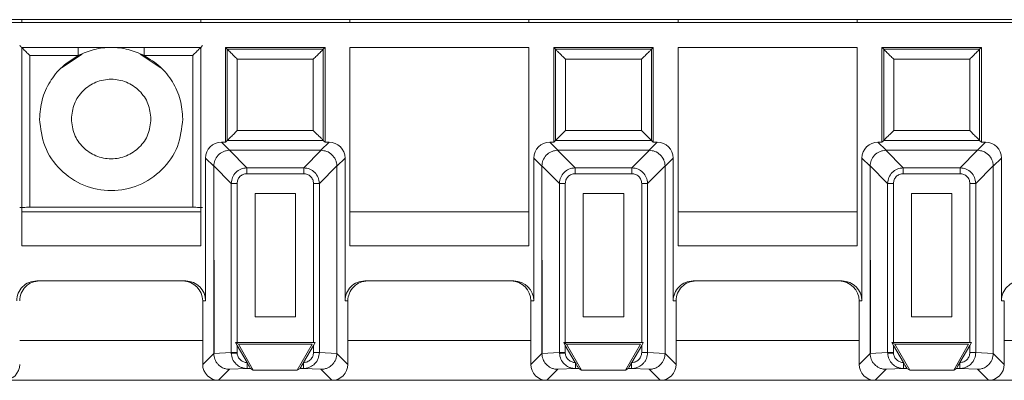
# Model space of a CAD drawing. Header units: millimetres. Extents: x -85 to 520, y 111 to 242.
# Tile 4 of 36: x 23 to 73, y 115 to 133. Entities that reach past the tile are written whole.
import ezdxf

# ---------------------------------------------------------------- set-up
doc = ezdxf.new("R2010")
doc.units = ezdxf.units.MM

msp = doc.modelspace()

# ---------------------------------------------------------------- linework, layer by layer
at = {"color": 7, "linetype": 'Continuous', "lineweight": 15}
for p, q in [((-82.554, 132.766), (484.625, 132.766)), ((23.596, 132.766), (23.596, 132.616)), ((32.596, 132.766), (32.596, 132.616)), ((40.096, 132.766), (40.096, 132.616)), ((49.096, 132.766), (49.096, 132.616)), ((56.596, 132.766), (56.596, 132.616)), ((65.596, 132.766), (65.596, 132.616)), ((135.346, 132.616), (-29.654, 132.616)), ((23.596, 131.366), (23.596, 121.392)), ((32.596, 131.366), (23.596, 131.366)), ((32.596, 121.392), (32.596, 131.366)), ((38.846, 131.366), (33.846, 131.366)), ((33.846, 131.366), (33.935, 131.276)), ((33.846, 131.366), (33.846, 126.6)), ((38.757, 131.276), (33.935, 131.276)), ((33.935, 131.276), (33.935, 126.689)), ((38.846, 131.366), (38.757, 131.276)), ((38.757, 126.689), (38.757, 131.276)), ((38.846, 126.6), (38.846, 131.366)), ((49.096, 131.366), (40.096, 131.366)), ((40.096, 131.366), (40.096, 121.392)), ((49.096, 121.392), (49.096, 131.366)), ((55.346, 131.366), (50.346, 131.366)), ((50.346, 131.366), (50.435, 131.276)), ((50.346, 131.366), (50.346, 126.6)), ((55.257, 131.276), (50.435, 131.276)), ((50.435, 131.276), (50.435, 126.689)), ((55.346, 131.366), (55.257, 131.276)), ((55.257, 126.689), (55.257, 131.276)), ((55.346, 126.6), (55.346, 131.366)), ((56.596, 131.366), (56.596, 121.392)), ((65.596, 131.366), (56.596, 131.366)), ((65.596, 121.392), (65.596, 131.366)), ((71.846, 131.366), (66.846, 131.366)), ((66.846, 131.366), (66.935, 131.276)), ((66.846, 131.366), (66.846, 126.6)), ((71.757, 131.276), (66.935, 131.276)), ((66.935, 131.276), (66.935, 126.689)), ((71.846, 131.366), (71.757, 131.276)), ((71.757, 126.689), (71.757, 131.276)), ((71.846, 126.6), (71.846, 131.366)), ((23.999, 130.963), (26.443, 130.963)), ((23.999, 130.963), (23.999, 123.322)), ((26.634, 131.035), (25.593, 130.339)), ((30.6, 130.339), (29.559, 131.035)), ((29.75, 130.963), (32.194, 130.963)), ((32.194, 123.322), (32.194, 130.963)), ((34.435, 130.776), (34.435, 127.189)), ((38.257, 130.776), (34.435, 130.776)), ((38.257, 127.189), (38.257, 130.776)), ((54.757, 130.776), (50.935, 130.776)), ((50.935, 130.776), (50.935, 127.189)), ((54.757, 127.189), (54.757, 130.776)), ((71.257, 130.776), (67.435, 130.776)), ((67.435, 130.776), (67.435, 127.189)), ((71.257, 127.189), (71.257, 130.776)), ((34.435, 127.189), (38.257, 127.189)), ((50.935, 127.189), (54.757, 127.189)), ((67.435, 127.189), (71.257, 127.189)), ((34.051, 126.191), (33.642, 126.6)), ((33.846, 126.6), (33.642, 126.6)), ((33.935, 126.689), (33.846, 126.6)), ((38.757, 126.689), (33.935, 126.689)), ((38.642, 126.191), (39.051, 126.6)), ((38.846, 126.6), (38.757, 126.689)), ((39.051, 126.6), (38.846, 126.6)), ((50.551, 126.191), (50.142, 126.6)), ((50.346, 126.6), (50.142, 126.6)), ((50.435, 126.689), (50.346, 126.6)), ((55.257, 126.689), (50.435, 126.689)), ((55.142, 126.191), (55.551, 126.6)), ((55.346, 126.6), (55.257, 126.689)), ((55.551, 126.6), (55.346, 126.6)), ((67.051, 126.191), (66.642, 126.6)), ((66.846, 126.6), (66.642, 126.6)), ((66.935, 126.689), (66.846, 126.6)), ((71.757, 126.689), (66.935, 126.689)), ((71.642, 126.191), (72.051, 126.6)), ((71.846, 126.6), (71.757, 126.689)), ((72.051, 126.6), (71.846, 126.6)), ((33.251, 125.391), (32.842, 125.8)), ((32.842, 125.8), (32.842, 118.616)), ((34.918, 125.31), (34.037, 126.191)), ((34.051, 126.191), (34.037, 126.191)), ((34.051, 126.191), (38.642, 126.191)), ((37.774, 125.31), (38.656, 126.191)), ((38.642, 126.191), (38.656, 126.191)), ((39.851, 125.8), (39.442, 125.391)), ((39.851, 118.616), (39.851, 125.8)), ((49.751, 125.391), (49.342, 125.8)), ((49.342, 125.8), (49.342, 118.616)), ((51.418, 125.31), (50.537, 126.191)), ((50.551, 126.191), (50.537, 126.191)), ((50.551, 126.191), (55.142, 126.191)), ((54.274, 125.31), (55.156, 126.191)), ((55.142, 126.191), (55.156, 126.191)), ((56.351, 125.8), (55.942, 125.391)), ((56.351, 118.616), (56.351, 125.8)), ((66.251, 125.391), (65.842, 125.8)), ((65.842, 125.8), (65.842, 118.616)), ((67.918, 125.31), (67.037, 126.191)), ((67.051, 126.191), (67.037, 126.191)), ((67.051, 126.191), (71.642, 126.191)), ((70.774, 125.31), (71.656, 126.191)), ((71.642, 126.191), (71.656, 126.191)), ((72.851, 125.8), (72.442, 125.391)), ((72.851, 118.616), (72.851, 125.8)), ((33.251, 125.405), (34.132, 124.524)), ((33.251, 125.405), (33.251, 125.391)), ((33.251, 125.391), (33.267, 115.97)), ((33.251, 115.97), (33.251, 125.391)), ((34.918, 125.015), (34.918, 125.31)), ((34.918, 125.31), (37.774, 125.31)), ((37.774, 125.015), (37.774, 125.31)), ((39.442, 125.405), (38.561, 124.524)), ((39.442, 125.405), (39.442, 125.391)), ((39.442, 125.391), (39.442, 115.97)), ((49.751, 125.405), (50.632, 124.524)), ((49.751, 125.405), (49.751, 125.391)), ((49.751, 125.391), (49.767, 115.97)), ((49.751, 115.97), (49.751, 125.391)), ((51.418, 125.015), (51.418, 125.31)), ((51.418, 125.31), (54.274, 125.31)), ((54.274, 125.015), (54.274, 125.31)), ((55.942, 125.405), (55.061, 124.524)), ((55.942, 125.405), (55.942, 125.391)), ((55.942, 125.391), (55.942, 115.97)), ((66.251, 125.405), (67.132, 124.524)), ((66.251, 125.405), (66.251, 125.391)), ((66.251, 125.391), (66.267, 115.97)), ((66.251, 115.97), (66.251, 125.391)), ((67.918, 125.015), (67.918, 125.31)), ((67.918, 125.31), (70.774, 125.31)), ((70.774, 125.015), (70.774, 125.31)), ((72.442, 125.405), (71.561, 124.524)), ((72.442, 125.405), (72.442, 125.391)), ((72.442, 125.391), (72.442, 115.97)), ((34.918, 125.015), (37.774, 125.015)), ((51.418, 125.015), (54.274, 125.015)), ((67.918, 125.015), (70.774, 125.015)), ((34.427, 124.524), (34.132, 124.524)), ((34.132, 116.01), (34.132, 124.524)), ((34.427, 116.513), (34.427, 124.524)), ((38.561, 124.524), (38.266, 124.524)), ((38.266, 124.524), (38.266, 116.513)), ((38.561, 124.524), (38.561, 116.01)), ((50.927, 124.524), (50.632, 124.524)), ((50.632, 116.01), (50.632, 124.524)), ((50.927, 116.513), (50.927, 124.524)), ((55.061, 124.524), (54.766, 124.524)), ((54.766, 124.524), (54.766, 116.513)), ((55.061, 124.524), (55.061, 116.01)), ((67.427, 124.524), (67.132, 124.524)), ((67.132, 116.01), (67.132, 124.524)), ((67.427, 116.513), (67.427, 124.524)), ((71.561, 124.524), (71.266, 124.524)), ((71.266, 124.524), (71.266, 116.513)), ((71.561, 124.524), (71.561, 116.01)), ((35.332, 117.813), (35.332, 124.01)), ((35.332, 124.01), (37.361, 124.01)), ((37.361, 124.01), (37.361, 117.813)), ((51.832, 117.813), (51.832, 124.01)), ((51.832, 124.01), (53.861, 124.01)), ((53.861, 124.01), (53.861, 117.813)), ((68.332, 117.813), (68.332, 124.01)), ((68.332, 124.01), (70.361, 124.01)), ((70.361, 124.01), (70.361, 117.813)), ((32.194, 123.322), (23.999, 123.322)), ((32.596, 123.089), (23.596, 123.089)), ((49.096, 123.089), (40.096, 123.089)), ((65.596, 123.089), (56.596, 123.089)), ((23.596, 121.392), (32.596, 121.392)), ((40.096, 121.392), (49.096, 121.392)), ((56.596, 121.392), (65.596, 121.392)), ((31.842, 119.616), (24.351, 119.616)), ((48.342, 119.616), (40.851, 119.616)), ((64.842, 119.616), (57.351, 119.616)), ((32.842, 118.616), (32.696, 118.616)), ((32.696, 118.616), (32.696, 115.415)), ((39.996, 118.616), (39.851, 118.616)), ((39.996, 115.415), (39.996, 118.616)), ((49.342, 118.616), (49.196, 118.616)), ((49.196, 118.616), (49.196, 115.415)), ((56.496, 118.616), (56.351, 118.616)), ((56.496, 115.415), (56.496, 118.616)), ((65.842, 118.616), (65.696, 118.616)), ((65.696, 118.616), (65.696, 115.415)), ((72.996, 118.616), (72.851, 118.616)), ((72.996, 115.415), (72.996, 118.616)), ((37.361, 117.813), (35.332, 117.813)), ((53.861, 117.813), (51.832, 117.813)), ((70.361, 117.813), (68.332, 117.813)), ((34.347, 116.513), (34.49, 116.43)), ((34.427, 116.374), (34.347, 116.513)), ((34.347, 116.513), (34.427, 116.513)), ((38.266, 116.513), (34.427, 116.513)), ((34.925, 115.511), (34.427, 116.374)), ((34.427, 116.01), (34.427, 116.374)), ((34.49, 116.43), (35.241, 115.13)), ((38.203, 116.43), (34.49, 116.43)), ((37.452, 115.13), (38.203, 116.43)), ((38.266, 116.374), (37.768, 115.511)), ((38.346, 116.513), (38.266, 116.374)), ((38.266, 116.513), (38.346, 116.513)), ((38.266, 116.374), (38.266, 116.01)), ((50.847, 116.513), (50.99, 116.43)), ((50.927, 116.374), (50.847, 116.513)), ((50.847, 116.513), (50.927, 116.513)), ((54.766, 116.513), (50.927, 116.513)), ((51.425, 115.511), (50.927, 116.374)), ((50.927, 116.01), (50.927, 116.374)), ((50.99, 116.43), (51.741, 115.13)), ((54.703, 116.43), (50.99, 116.43)), ((53.952, 115.13), (54.703, 116.43)), ((54.766, 116.374), (54.268, 115.511)), ((54.846, 116.513), (54.766, 116.374)), ((54.766, 116.513), (54.846, 116.513)), ((54.766, 116.374), (54.766, 116.01)), ((67.347, 116.513), (67.49, 116.43)), ((67.427, 116.374), (67.347, 116.513)), ((67.347, 116.513), (67.427, 116.513)), ((71.266, 116.513), (67.427, 116.513)), ((67.925, 115.511), (67.427, 116.374)), ((67.427, 116.01), (67.427, 116.374)), ((67.49, 116.43), (68.241, 115.13)), ((71.203, 116.43), (67.49, 116.43)), ((70.452, 115.13), (71.203, 116.43)), ((71.266, 116.374), (70.768, 115.511)), ((71.346, 116.513), (71.266, 116.374)), ((71.266, 116.513), (71.346, 116.513)), ((71.266, 116.374), (71.266, 116.01)), ((32.696, 115.415), (33.251, 115.97)), ((34.132, 116.01), (33.251, 115.968)), ((33.267, 115.97), (33.251, 115.968)), ((33.251, 115.97), (33.251, 115.968)), ((34.132, 116.01), (34.427, 116.01)), ((34.132, 116.01), (34.133, 115.973)), ((34.427, 115.987), (34.427, 116.01)), ((38.266, 116.01), (38.561, 116.01)), ((38.561, 116.01), (39.442, 115.968)), ((39.442, 115.97), (39.442, 115.968)), ((39.442, 115.97), (39.996, 115.415)), ((49.196, 115.415), (49.751, 115.97)), ((50.632, 116.01), (49.751, 115.968)), ((49.767, 115.97), (49.751, 115.968)), ((49.751, 115.97), (49.751, 115.968)), ((50.632, 116.01), (50.927, 116.01)), ((50.632, 116.01), (50.633, 115.973)), ((50.927, 115.987), (50.927, 116.01)), ((54.766, 116.01), (55.061, 116.01)), ((55.061, 116.01), (55.942, 115.968)), ((55.942, 115.97), (55.942, 115.968)), ((55.942, 115.97), (56.496, 115.415)), ((65.696, 115.415), (66.251, 115.97)), ((67.132, 116.01), (66.251, 115.968)), ((66.267, 115.97), (66.251, 115.968)), ((66.251, 115.97), (66.251, 115.968)), ((67.132, 116.01), (67.427, 116.01)), ((67.132, 116.01), (67.133, 115.973)), ((67.427, 115.987), (67.427, 116.01)), ((71.266, 116.01), (71.561, 116.01)), ((71.561, 116.01), (72.442, 115.968)), ((72.442, 115.97), (72.442, 115.968)), ((72.442, 115.97), (72.996, 115.415)), ((34.935, 115.493), (34.925, 115.511)), ((34.934, 115.493), (34.934, 115.211)), ((37.768, 115.511), (37.758, 115.494)), ((37.758, 115.211), (37.758, 115.493)), ((51.435, 115.493), (51.425, 115.511)), ((51.434, 115.493), (51.434, 115.211)), ((54.268, 115.511), (54.258, 115.494)), ((54.258, 115.211), (54.258, 115.493)), ((67.935, 115.493), (67.925, 115.511)), ((67.934, 115.493), (67.934, 115.211)), ((70.768, 115.511), (70.758, 115.494)), ((70.758, 115.211), (70.758, 115.493)), ((34.05, 115.169), (33.496, 114.616)), ((34.934, 115.211), (34.05, 115.169)), ((35.101, 115.211), (34.934, 115.211)), ((35.241, 115.13), (35.101, 115.211)), ((37.452, 115.13), (35.241, 115.13)), ((37.591, 115.211), (37.452, 115.13)), ((37.758, 115.211), (37.591, 115.211)), ((38.643, 115.169), (37.758, 115.211)), ((38.643, 115.169), (39.196, 114.616)), ((50.55, 115.169), (49.996, 114.616)), ((51.434, 115.211), (50.55, 115.169)), ((51.601, 115.211), (51.434, 115.211)), ((51.741, 115.13), (51.601, 115.211)), ((53.952, 115.13), (51.741, 115.13)), ((54.091, 115.211), (53.952, 115.13)), ((54.258, 115.211), (54.091, 115.211)), ((55.143, 115.169), (54.258, 115.211)), ((55.143, 115.169), (55.696, 114.616)), ((67.05, 115.169), (66.496, 114.616)), ((67.934, 115.211), (67.05, 115.169)), ((68.101, 115.211), (67.934, 115.211)), ((68.241, 115.13), (68.101, 115.211)), ((70.452, 115.13), (68.241, 115.13)), ((70.591, 115.211), (70.452, 115.13)), ((70.758, 115.211), (70.591, 115.211)), ((71.643, 115.169), (70.758, 115.211)), ((71.643, 115.169), (72.196, 114.616)), ((22.696, 114.616), (33.496, 114.616)), ((33.496, 114.616), (39.196, 114.616)), ((39.196, 114.616), (49.996, 114.616)), ((49.996, 114.616), (55.696, 114.616)), ((55.696, 114.616), (66.496, 114.616)), ((66.496, 114.616), (72.196, 114.616)), ((72.196, 114.616), (82.996, 114.616))]:
    msp.add_line(p, q, dxfattribs=at)
at = {"color": 8, "linetype": 'Continuous', "lineweight": 15}
for p, q in [((26.443, 131.366), (26.443, 130.963)), ((29.75, 131.366), (29.75, 130.963)), ((23.496, 116.616), (32.696, 116.616)), ((33.251, 116.616), (33.266, 116.616)), ((39.996, 116.616), (49.196, 116.616)), ((49.751, 116.616), (49.766, 116.616)), ((56.496, 116.616), (65.696, 116.616)), ((66.251, 116.616), (66.266, 116.616)), ((72.996, 116.616), (82.196, 116.616))]:
    msp.add_line(p, q, dxfattribs=at)
at = {"color": 7, "linetype": 'Continuous', "lineweight": 15, "flags": 128}
for points in [[(34.427, 115.987), (34.376, 115.984), (34.325, 115.982), (34.278, 115.98), (34.236, 115.978), (34.199, 115.976), (34.169, 115.975), (34.146, 115.974), (34.133, 115.973)], [(50.927, 115.987), (50.876, 115.984), (50.825, 115.982), (50.778, 115.98), (50.736, 115.978), (50.699, 115.976), (50.669, 115.975), (50.646, 115.974), (50.633, 115.973)], [(67.427, 115.987), (67.376, 115.984), (67.325, 115.982), (67.278, 115.98), (67.236, 115.978), (67.199, 115.976), (67.169, 115.975), (67.146, 115.974), (67.133, 115.973)]]:
    msp.add_lwpolyline(points, dxfattribs=at)
at = {"color": 7, "linetype": 'Continuous', "lineweight": 15}
for centre, major_axis, ratio, start_param, end_param in [((33.642, 125.8), (-0.566, 0.566), 0.999924, 5.497825, 7.068545), ((39.051, 125.8), (0.566, 0.566), 0.999924, 5.497825, 7.068545), ((50.142, 125.8), (-0.566, 0.566), 0.999924, 5.497825, 7.068545), ((55.551, 125.8), (0.566, 0.566), 0.999924, 5.497825, 7.068545), ((66.642, 125.8), (-0.566, 0.566), 0.999924, 5.497825, 7.068545), ((72.051, 125.8), (0.566, 0.566), 0.999924, 5.497825, 7.068545), ((24.351, 118.616), (1, 0), 0.999962, 1.570796, 3.141593), ((24.496, 118.616), (1, 0), 0.999962, 1.570796, 3.141593), ((31.696, 118.616), (1, 0), 0.999962, 0, 1.570796), ((31.842, 118.616), (1, 0), 0.999962, 0, 1.570796), ((40.851, 118.616), (1, 0), 0.999962, 1.570796, 3.141593), ((40.996, 118.616), (1, 0), 0.999962, 1.570796, 3.141593), ((48.196, 118.616), (1, 0), 0.999962, 0, 1.570796), ((48.342, 118.616), (1, 0), 0.999962, 0, 1.570796), ((57.351, 118.616), (1, 0), 0.999962, 1.570796, 3.141593), ((57.496, 118.616), (1, 0), 0.999962, 1.570796, 3.141593), ((64.696, 118.616), (1, 0), 0.999962, 0, 1.570796), ((64.842, 118.616), (1, 0), 0.999962, 0, 1.570796), ((73.851, 118.616), (1, 0), 0.999962, 1.570796, 3.141593), ((22.696, 115.416), (0.566, -0.566), 0.999924, 5.497825, 7.068545), ((33.496, 115.416), (-0.566, -0.566), 0.999924, 5.497825, 7.068545), ((39.196, 115.416), (0.566, -0.566), 0.999924, 5.497825, 7.068545), ((49.996, 115.416), (-0.566, -0.566), 0.999924, 5.497825, 7.068545), ((55.696, 115.416), (0.566, -0.566), 0.999924, 5.497825, 7.068545), ((66.496, 115.416), (-0.566, -0.566), 0.999924, 5.497825, 7.068545), ((72.196, 115.416), (0.566, -0.566), 0.999924, 5.497825, 7.068545)]:
    msp.add_ellipse(centre, major_axis=major_axis, ratio=ratio, start_param=start_param, end_param=end_param, dxfattribs=at)
for points, knots in [([(23.499, 131.463), (23.5, 131.462), (23.503, 131.458), (23.533, 131.428), (23.581, 131.381), (23.671, 131.291), (23.813, 131.149), (23.936, 131.025), (23.999, 130.963)], [0, 0, 0, 0, 0.1005917, 0.2076783, 0.3243995, 0.4531986, 0.7245309, 1, 1, 1, 1]), ([(29.75, 130.963), (29.486, 131.077), (28.959, 131.306), (28.096, 131.395), (27.233, 131.306), (26.706, 131.077), (26.443, 130.963)], [0, 0, 0, 0, 0.250001, 0.5, 0.750001, 1, 1, 1, 1]), ([(32.194, 130.963), (32.256, 131.025), (32.38, 131.149), (32.522, 131.291), (32.612, 131.381), (32.66, 131.428), (32.689, 131.458), (32.693, 131.462), (32.694, 131.463)], [0, 0, 0, 0, 0.2754696, 0.5468023, 0.6755717, 0.7922837, 0.8993796, 1, 1, 1, 1]), ([(33.935, 131.276), (33.938, 131.274), (33.942, 131.27), (33.973, 131.238), (34.023, 131.189), (34.114, 131.098), (34.255, 130.957), (34.376, 130.836), (34.435, 130.776)], [0, 0, 0, 0, 0.101457, 0.209908, 0.328446, 0.459447, 0.734501, 1, 1, 1, 1]), ([(38.757, 131.276), (38.755, 131.274), (38.751, 131.27), (38.719, 131.239), (38.67, 131.189), (38.579, 131.098), (38.438, 130.957), (38.317, 130.836), (38.257, 130.776)], [0, 0, 0, 0, 0.101457, 0.209908, 0.328446, 0.459448, 0.734499, 1, 1, 1, 1]), ([(50.435, 131.276), (50.438, 131.274), (50.442, 131.27), (50.473, 131.238), (50.523, 131.189), (50.614, 131.098), (50.755, 130.957), (50.876, 130.836), (50.935, 130.776)], [0, 0, 0, 0, 0.1014571, 0.2099077, 0.328442, 0.4594428, 0.7344961, 1, 1, 1, 1]), ([(55.257, 131.276), (55.255, 131.274), (55.251, 131.27), (55.219, 131.239), (55.17, 131.189), (55.079, 131.098), (54.938, 130.957), (54.817, 130.836), (54.757, 130.776)], [0, 0, 0, 0, 0.101457, 0.209909, 0.32845, 0.459452, 0.734498, 1, 1, 1, 1]), ([(66.935, 131.276), (66.938, 131.274), (66.942, 131.27), (66.973, 131.238), (67.023, 131.189), (67.114, 131.098), (67.255, 130.957), (67.376, 130.836), (67.435, 130.776)], [0, 0, 0, 0, 0.101457, 0.209908, 0.328443, 0.459452, 0.734496, 1, 1, 1, 1]), ([(71.757, 131.276), (71.755, 131.274), (71.751, 131.27), (71.719, 131.239), (71.67, 131.189), (71.579, 131.098), (71.438, 130.957), (71.317, 130.836), (71.257, 130.776)], [0, 0, 0, 0, 0.101457, 0.209908, 0.328443, 0.459453, 0.734499, 1, 1, 1, 1]), ([(26.443, 130.963), (26.163, 130.789), (25.604, 130.442), (24.987, 129.658), (24.574, 128.75), (24.522, 128.094), (24.496, 127.766)], [0, 0, 0, 0, 0.25, 0.500001, 0.75, 1, 1, 1, 1]), ([(31.696, 127.766), (31.67, 128.094), (31.619, 128.75), (31.205, 129.658), (30.589, 130.442), (30.03, 130.789), (29.75, 130.963)], [0, 0, 0, 0, 0.25, 0.5, 0.75, 1, 1, 1, 1]), ([(26.096, 127.766), (26.126, 128.027), (26.187, 128.551), (26.649, 129.217), (27.31, 129.661), (28.096, 129.818), (28.883, 129.661), (29.544, 129.217), (30.006, 128.551), (30.066, 128.027), (30.096, 127.766)], [0, 0, 0, 0, 0.1250001, 0.2499998, 0.375, 0.5000003, 0.6250005, 0.7499998, 0.8750002, 1, 1, 1, 1]), ([(24.496, 127.766), (24.551, 127.294), (24.659, 126.352), (25.491, 125.154), (26.681, 124.353), (28.096, 124.072), (29.512, 124.353), (30.702, 125.154), (31.534, 126.352), (31.642, 127.294), (31.696, 127.766)], [0, 0, 0, 0, 0.125, 0.25, 0.375, 0.5, 0.625, 0.75, 0.875, 1, 1, 1, 1]), ([(30.096, 127.766), (30.066, 127.504), (30.006, 126.98), (29.544, 126.314), (28.883, 125.87), (28.096, 125.713), (27.31, 125.87), (26.649, 126.314), (26.187, 126.98), (26.126, 127.504), (26.096, 127.766)], [0, 0, 0, 0, 0.125, 0.25, 0.374999, 0.5, 0.625, 0.75, 0.875, 1, 1, 1, 1]), ([(33.935, 126.689), (33.937, 126.69), (33.94, 126.694), (33.967, 126.721), (34.013, 126.766), (34.099, 126.853), (34.243, 126.996), (34.37, 127.123), (34.435, 127.189)], [0, 0, 0, 0, 0.085185, 0.194035, 0.307269, 0.43395, 0.706077, 1, 1, 1, 1]), ([(38.257, 127.189), (38.323, 127.123), (38.45, 126.996), (38.593, 126.854), (38.678, 126.768), (38.722, 126.723), (38.751, 126.695), (38.755, 126.691), (38.757, 126.689)], [0, 0, 0, 0, 0.293969, 0.56614, 0.688668, 0.800292, 0.903159, 1, 1, 1, 1]), ([(50.435, 126.689), (50.437, 126.69), (50.44, 126.694), (50.467, 126.721), (50.513, 126.766), (50.599, 126.853), (50.743, 126.996), (50.87, 127.123), (50.935, 127.189)], [0, 0, 0, 0, 0.085185, 0.194034, 0.307265, 0.433946, 0.706078, 1, 1, 1, 1]), ([(54.757, 127.189), (54.823, 127.123), (54.95, 126.996), (55.093, 126.854), (55.178, 126.768), (55.222, 126.723), (55.251, 126.695), (55.255, 126.691), (55.257, 126.689)], [0, 0, 0, 0, 0.29397, 0.566136, 0.688665, 0.80029, 0.903159, 1, 1, 1, 1]), ([(66.935, 126.689), (66.937, 126.69), (66.94, 126.694), (66.967, 126.721), (67.013, 126.766), (67.099, 126.853), (67.243, 126.996), (67.37, 127.123), (67.435, 127.189)], [0, 0, 0, 0, 0.085185, 0.194035, 0.307273, 0.433954, 0.706077, 1, 1, 1, 1]), ([(71.257, 127.189), (71.323, 127.123), (71.45, 126.996), (71.593, 126.854), (71.678, 126.768), (71.722, 126.723), (71.751, 126.695), (71.755, 126.691), (71.757, 126.689)], [0, 0, 0, 0, 0.29397, 0.566145, 0.688665, 0.80029, 0.903159, 1, 1, 1, 1]), ([(33.251, 125.405), (33.262, 125.498), (33.286, 125.695), (33.457, 125.956), (33.674, 126.109), (33.875, 126.179), (33.983, 126.187), (34.037, 126.191)], [0, 0, 0, 0, 0.227642, 0.484483, 0.734976, 0.865793, 1, 1, 1, 1]), ([(38.656, 126.191), (38.748, 126.18), (38.946, 126.156), (39.207, 125.985), (39.36, 125.768), (39.43, 125.567), (39.438, 125.459), (39.442, 125.405)], [0, 0, 0, 0, 0.2276428, 0.4844858, 0.7349787, 0.8657927, 1, 1, 1, 1]), ([(49.751, 125.405), (49.762, 125.498), (49.786, 125.695), (49.957, 125.956), (50.174, 126.109), (50.375, 126.179), (50.483, 126.187), (50.537, 126.191)], [0, 0, 0, 0, 0.227643, 0.484482, 0.734976, 0.865792, 1, 1, 1, 1]), ([(55.156, 126.191), (55.248, 126.18), (55.446, 126.156), (55.707, 125.985), (55.86, 125.768), (55.93, 125.567), (55.938, 125.459), (55.942, 125.405)], [0, 0, 0, 0, 0.227642, 0.484485, 0.734981, 0.865792, 1, 1, 1, 1]), ([(66.251, 125.405), (66.262, 125.498), (66.286, 125.695), (66.457, 125.956), (66.674, 126.109), (66.875, 126.179), (66.983, 126.187), (67.037, 126.191)], [0, 0, 0, 0, 0.227644, 0.484482, 0.734987, 0.865792, 1, 1, 1, 1]), ([(71.656, 126.191), (71.748, 126.18), (71.946, 126.156), (72.207, 125.985), (72.36, 125.768), (72.43, 125.567), (72.438, 125.459), (72.442, 125.405)], [0, 0, 0, 0, 0.227645, 0.484479, 0.734978, 0.865791, 1, 1, 1, 1]), ([(34.132, 124.524), (34.145, 124.629), (34.171, 124.834), (34.352, 125.089), (34.608, 125.271), (34.813, 125.297), (34.918, 125.31)], [0, 0, 0, 0, 0.256878, 0.5, 0.743102, 1, 1, 1, 1]), ([(37.774, 125.31), (37.88, 125.297), (38.085, 125.271), (38.34, 125.089), (38.522, 124.834), (38.548, 124.629), (38.561, 124.524)], [0, 0, 0, 0, 0.256879, 0.5, 0.743103, 1, 1, 1, 1]), ([(50.632, 124.524), (50.645, 124.629), (50.671, 124.834), (50.852, 125.089), (51.108, 125.271), (51.313, 125.297), (51.418, 125.31)], [0, 0, 0, 0, 0.2568782, 0.5000042, 0.7431072, 1, 1, 1, 1]), ([(54.274, 125.31), (54.38, 125.297), (54.585, 125.271), (54.84, 125.089), (55.022, 124.834), (55.048, 124.629), (55.061, 124.524)], [0, 0, 0, 0, 0.256877, 0.500002, 0.743104, 1, 1, 1, 1]), ([(67.132, 124.524), (67.145, 124.629), (67.171, 124.834), (67.352, 125.089), (67.608, 125.271), (67.813, 125.297), (67.918, 125.31)], [0, 0, 0, 0, 0.2568782, 0.5000042, 0.7431072, 1, 1, 1, 1]), ([(70.774, 125.31), (70.88, 125.297), (71.085, 125.271), (71.34, 125.089), (71.522, 124.834), (71.548, 124.629), (71.561, 124.524)], [0, 0, 0, 0, 0.25688, 0.499997, 0.743102, 1, 1, 1, 1]), ([(34.427, 124.524), (34.433, 124.585), (34.443, 124.68), (34.502, 124.793), (34.563, 124.87), (34.638, 124.933), (34.754, 124.997), (34.853, 125.008), (34.918, 125.015)], [0, 0, 0, 0, 0.23894, 0.364259, 0.492389, 0.617438, 0.745724, 1, 1, 1, 1]), ([(37.774, 125.015), (37.836, 125.009), (37.93, 124.999), (38.044, 124.94), (38.121, 124.879), (38.184, 124.804), (38.248, 124.688), (38.259, 124.589), (38.266, 124.524)], [0, 0, 0, 0, 0.238947, 0.364265, 0.49239, 0.617445, 0.745727, 1, 1, 1, 1]), ([(50.927, 124.524), (50.933, 124.585), (50.943, 124.68), (51.002, 124.793), (51.063, 124.87), (51.138, 124.933), (51.254, 124.997), (51.353, 125.008), (51.418, 125.015)], [0, 0, 0, 0, 0.238942, 0.364263, 0.492394, 0.617444, 0.745731, 1, 1, 1, 1]), ([(54.274, 125.015), (54.336, 125.009), (54.43, 124.999), (54.544, 124.94), (54.621, 124.879), (54.684, 124.804), (54.748, 124.688), (54.759, 124.589), (54.766, 124.524)], [0, 0, 0, 0, 0.238954, 0.364271, 0.492395, 0.617443, 0.745729, 1, 1, 1, 1]), ([(67.427, 124.524), (67.433, 124.585), (67.443, 124.68), (67.502, 124.793), (67.563, 124.87), (67.638, 124.933), (67.754, 124.997), (67.853, 125.008), (67.918, 125.015)], [0, 0, 0, 0, 0.238942, 0.364263, 0.492394, 0.617444, 0.745731, 1, 1, 1, 1]), ([(70.774, 125.015), (70.836, 125.009), (70.93, 124.999), (71.044, 124.94), (71.121, 124.879), (71.184, 124.804), (71.248, 124.688), (71.259, 124.589), (71.266, 124.524)], [0, 0, 0, 0, 0.23894, 0.364259, 0.492385, 0.617436, 0.745724, 1, 1, 1, 1]), ([(23.999, 123.322), (23.947, 123.322), (23.833, 123.322), (23.701, 123.321), (23.607, 123.32), (23.548, 123.319), (23.506, 123.318), (23.501, 123.318), (23.499, 123.317)], [0, 0, 0, 0, 0.197874, 0.4300196, 0.5595534, 0.6977339, 0.8445508, 1, 1, 1, 1]), ([(32.694, 123.317), (32.692, 123.318), (32.687, 123.318), (32.644, 123.319), (32.585, 123.32), (32.491, 123.321), (32.359, 123.322), (32.246, 123.322), (32.194, 123.322)], [0, 0, 0, 0, 0.156104, 0.303392, 0.441852, 0.571485, 0.803249, 1, 1, 1, 1]), ([(33.251, 115.968), (33.261, 115.869), (33.277, 115.717), (33.375, 115.532), (33.497, 115.377), (33.664, 115.258), (33.863, 115.182), (33.985, 115.174), (34.05, 115.169)], [0, 0, 0, 0, 0.235995, 0.362252, 0.493705, 0.707324, 0.843886, 1, 1, 1, 1]), ([(34.934, 115.211), (34.873, 115.215), (34.757, 115.223), (34.563, 115.291), (34.358, 115.43), (34.18, 115.673), (34.148, 115.875), (34.133, 115.973)], [0, 0, 0, 0, 0.152119, 0.286595, 0.501811, 0.757418, 1, 1, 1, 1]), ([(34.925, 115.511), (34.923, 115.511), (34.868, 115.508), (34.748, 115.537), (34.585, 115.629), (34.484, 115.765), (34.437, 115.888), (34.431, 115.954), (34.427, 115.987)], [0, 0, 0, 0, 0.009609, 0.217249, 0.479312, 0.739583, 0.869085, 1, 1, 1, 1]), ([(38.561, 116.01), (38.55, 115.908), (38.533, 115.752), (38.432, 115.567), (38.307, 115.413), (38.14, 115.296), (37.942, 115.223), (37.822, 115.215), (37.758, 115.211)], [0, 0, 0, 0, 0.242686, 0.369171, 0.498776, 0.71368, 0.848017, 1, 1, 1, 1]), ([(38.266, 116.01), (38.259, 115.948), (38.245, 115.82), (38.133, 115.656), (37.967, 115.537), (37.834, 115.519), (37.768, 115.511)], [0, 0, 0, 0, 0.237088, 0.489888, 0.744285, 1, 1, 1, 1]), ([(39.442, 115.968), (39.431, 115.865), (39.414, 115.709), (39.311, 115.521), (39.187, 115.37), (39.023, 115.255), (38.828, 115.182), (38.708, 115.174), (38.643, 115.169)], [0, 0, 0, 0, 0.24467, 0.37292, 0.504767, 0.71061, 0.844962, 1, 1, 1, 1]), ([(49.751, 115.968), (49.761, 115.869), (49.777, 115.717), (49.875, 115.532), (49.997, 115.377), (50.164, 115.258), (50.363, 115.182), (50.485, 115.174), (50.55, 115.169)], [0, 0, 0, 0, 0.235995, 0.362252, 0.493706, 0.707329, 0.843892, 1, 1, 1, 1]), ([(51.434, 115.211), (51.373, 115.215), (51.257, 115.223), (51.063, 115.291), (50.858, 115.43), (50.68, 115.673), (50.648, 115.875), (50.633, 115.973)], [0, 0, 0, 0, 0.15212, 0.286595, 0.501812, 0.757416, 1, 1, 1, 1]), ([(51.425, 115.511), (51.423, 115.511), (51.368, 115.508), (51.248, 115.537), (51.085, 115.629), (50.984, 115.765), (50.937, 115.888), (50.931, 115.954), (50.927, 115.987)], [0, 0, 0, 0, 0.009599, 0.217249, 0.479313, 0.739579, 0.869085, 1, 1, 1, 1]), ([(55.061, 116.01), (55.05, 115.908), (55.033, 115.752), (54.932, 115.567), (54.807, 115.413), (54.64, 115.296), (54.442, 115.223), (54.322, 115.215), (54.258, 115.211)], [0, 0, 0, 0, 0.242685, 0.369169, 0.498777, 0.713681, 0.848018, 1, 1, 1, 1]), ([(54.766, 116.01), (54.759, 115.948), (54.745, 115.82), (54.633, 115.656), (54.467, 115.537), (54.334, 115.519), (54.268, 115.511)], [0, 0, 0, 0, 0.237086, 0.489884, 0.744287, 1, 1, 1, 1]), ([(55.942, 115.968), (55.931, 115.865), (55.914, 115.709), (55.811, 115.521), (55.687, 115.37), (55.523, 115.255), (55.328, 115.182), (55.208, 115.174), (55.143, 115.169)], [0, 0, 0, 0, 0.244669, 0.372916, 0.504763, 0.71061, 0.844956, 1, 1, 1, 1]), ([(66.251, 115.968), (66.261, 115.869), (66.277, 115.717), (66.375, 115.532), (66.497, 115.377), (66.664, 115.258), (66.863, 115.182), (66.985, 115.174), (67.05, 115.169)], [0, 0, 0, 0, 0.235994, 0.36225, 0.493696, 0.707319, 0.843881, 1, 1, 1, 1]), ([(67.934, 115.211), (67.873, 115.215), (67.757, 115.223), (67.563, 115.291), (67.358, 115.43), (67.18, 115.673), (67.148, 115.875), (67.133, 115.973)], [0, 0, 0, 0, 0.15212, 0.286584, 0.501811, 0.757416, 1, 1, 1, 1]), ([(67.925, 115.511), (67.923, 115.511), (67.868, 115.508), (67.748, 115.537), (67.585, 115.629), (67.484, 115.765), (67.437, 115.888), (67.431, 115.954), (67.427, 115.987)], [0, 0, 0, 0, 0.009599, 0.21725, 0.479298, 0.739577, 0.869084, 1, 1, 1, 1]), ([(71.561, 116.01), (71.55, 115.908), (71.533, 115.752), (71.432, 115.567), (71.307, 115.413), (71.14, 115.296), (70.942, 115.223), (70.822, 115.215), (70.758, 115.211)], [0, 0, 0, 0, 0.242687, 0.369172, 0.498774, 0.713679, 0.848016, 1, 1, 1, 1]), ([(71.266, 116.01), (71.259, 115.948), (71.245, 115.82), (71.133, 115.656), (70.967, 115.537), (70.834, 115.519), (70.768, 115.511)], [0, 0, 0, 0, 0.23709, 0.489893, 0.744301, 1, 1, 1, 1]), ([(72.442, 115.968), (72.431, 115.865), (72.414, 115.709), (72.311, 115.521), (72.187, 115.37), (72.023, 115.255), (71.828, 115.182), (71.708, 115.174), (71.643, 115.169)], [0, 0, 0, 0, 0.244669, 0.372916, 0.504763, 0.71061, 0.844956, 1, 1, 1, 1]), ([(35.101, 115.211), (35.101, 115.212), (35.099, 115.214), (35.086, 115.236), (35.054, 115.289), (34.999, 115.383), (34.957, 115.456), (34.935, 115.493)], [0, 0, 0, 0, 0.109838, 0.227507, 0.473888, 0.733788, 1, 1, 1, 1]), ([(37.758, 115.494), (37.737, 115.458), (37.695, 115.386), (37.641, 115.293), (37.608, 115.238), (37.594, 115.214), (37.592, 115.212), (37.591, 115.211)], [0, 0, 0, 0, 0.255145, 0.515369, 0.762107, 0.881092, 1, 1, 1, 1]), ([(51.601, 115.211), (51.601, 115.212), (51.599, 115.214), (51.586, 115.236), (51.554, 115.289), (51.499, 115.383), (51.457, 115.456), (51.435, 115.493)], [0, 0, 0, 0, 0.109838, 0.22751, 0.4738869, 0.7337872, 1, 1, 1, 1]), ([(54.258, 115.494), (54.237, 115.458), (54.195, 115.386), (54.141, 115.293), (54.108, 115.238), (54.094, 115.214), (54.092, 115.212), (54.091, 115.211)], [0, 0, 0, 0, 0.2551387, 0.515364, 0.7621039, 0.8810928, 1, 1, 1, 1]), ([(68.101, 115.211), (68.101, 115.212), (68.099, 115.214), (68.086, 115.236), (68.054, 115.289), (67.999, 115.383), (67.957, 115.456), (67.935, 115.493)], [0, 0, 0, 0, 0.109838, 0.22751, 0.4738869, 0.7337872, 1, 1, 1, 1]), ([(70.758, 115.494), (70.737, 115.458), (70.695, 115.386), (70.641, 115.293), (70.608, 115.238), (70.594, 115.214), (70.592, 115.212), (70.591, 115.211)], [0, 0, 0, 0, 0.255151, 0.515373, 0.76211, 0.881092, 1, 1, 1, 1])]:
    msp.add_open_spline(points, degree=3, knots=knots, dxfattribs=at)

doc.saveas('drawing.dxf')
